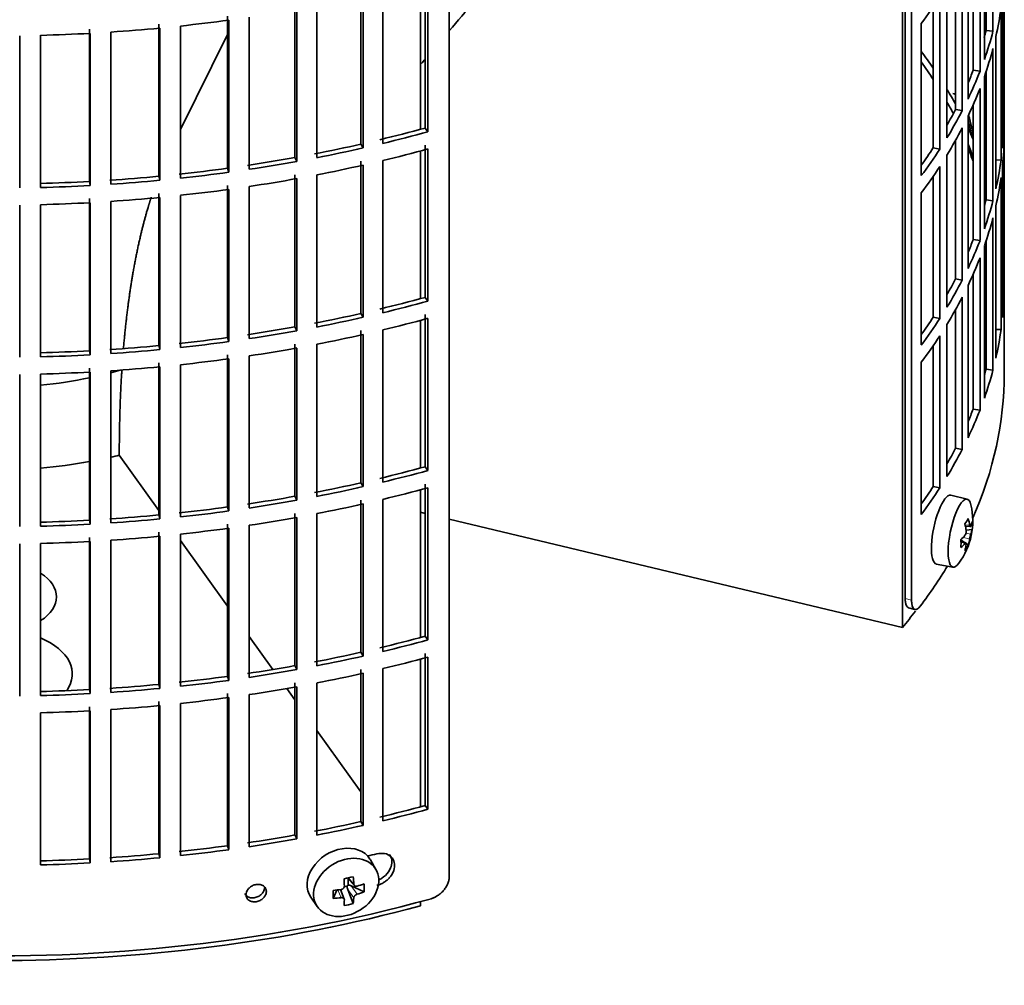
# Model space of a CAD drawing. Header units: millimetres. Extents: x 434 to 1326, y -2761 to 1974.
# Tile 3 of 33: x 1180 to 1320, y -2694 to -2557. Entities that reach past the tile are written whole.
import ezdxf

# ---------------------------------------------------------------- set-up
doc = ezdxf.new("R2010")
doc.units = ezdxf.units.MM
for name, color, linetype in [('M5X8_UNI7687', 7, 'Continuous'), ('VSI184-254_GIUNT', 7, 'Continuous'), ('VSI344-454_FILTR', 7, 'Continuous'), ('VSI344-454_SUPPO', 7, 'Continuous')]:
    doc.layers.add(name, color=color, linetype=linetype)

# ---------------------------------------------------------------- blocks, each defined once
blk = doc.blocks.new('SE4')
at = {"layer": 'M5X8_UNI7687', "color": 7, "linetype": 'Continuous', "lineweight": 35}
for p, q in [((1314.5, -2624.99), (1312.17, -2624.42)), ((1314.26, -2628.84), (1314.94, -2628.89)), ((1315.21, -2629.3), (1314.36, -2629.39)), ((1314.14, -2631.14), (1313.62, -2630.75)), ((1314.32, -2631.21), (1313.63, -2630.97)), ((1314.65, -2631.54), (1314.34, -2631.3)), ((1310.11, -2634.21), (1312.47, -2634.64)), ((1230.45, -2677.67), (1229.66, -2676.27)), ((1226.38, -2678.86), (1227.39, -2679.94)), ((1226.51, -2679), (1226.51, -2679.85)), ((1224.36, -2681.76), (1224.89, -2680.57)), ((1225.94, -2681.85), (1225.39, -2680.51)), ((1226.34, -2680.04), (1225.91, -2680.13)), ((1227.21, -2682.5), (1226.44, -2680.49)), ((1228.75, -2680.83), (1226.91, -2679.98)), ((1221.2, -2681.6), (1222.11, -2682.92))]:
    blk.add_line(p, q, dxfattribs=at)
at = {"layer": 'M5X8_UNI7687', "color": 4, "linetype": 'Continuous', "lineweight": 9}
for p, q in [((1314.21, -2628.62), (1314.85, -2628.67)), ((1314.33, -2629.81), (1315.02, -2629.97)), ((1314.19, -2631.28), (1313.63, -2631.08)), ((1314.85, -2630.65), (1313.91, -2630.43)), ((1226.48, -2678.84), (1227.29, -2679.71)), ((1225.49, -2681.66), (1225.04, -2680.56)), ((1227.29, -2681.69), (1226.44, -2680.49)), ((1226.91, -2679.98), (1227.76, -2681.18))]:
    blk.add_line(p, q, dxfattribs=at)
at = {"layer": 'M5X8_UNI7687', "color": 7, "linetype": 'Continuous', "lineweight": 35}
for centre, start, end in [((1305.3, -2573.87), 0.9618, 20.2466), ((1305.3, -2628.09), 323.0972, 13.1681)]:
    blk.add_arc(centre, 10, start, end, dxfattribs=at)
for centre, major_axis, ratio, start_param, end_param in [((1313.48, -2572.15), (1.01, -4.83), 0.279258, 2.875662, 3.13351), ((1313.48, -2572.15), (1.01, -4.83), 0.279258, 1.309438, 1.74625), ((1311.13, -2629.31), (1.03, 4.89), 0.279258, 0, 3.149676), ((1313.48, -2629.81), (-1.01, -4.83), 0.279258, 2.602715, 6.283185), ((1311.13, -2629.31), (1.03, 4.89), 0.279258, 6.275102, 6.283185), ((1307.38, -2631.03), (7.56, 5.34), 0.305094, -0.70884, -0.559147), ((1305.37, -2628.01), (7.78, -6.28), 0.739997, 0.659835, 0.774395), ((1305.26, -2628.18), (9.07, -4.21), 0.788675, 0.472009, 0.586568), ((1305.31, -2628.22), (9.95, 0.98), 0.550814, -0.283422, -0.168863), ((1306.33, -2630.19), (8.32, 4.07), 0.785719, 5.841156, 5.990848), ((1305.31, -2628.22), (9.95, 0.98), 0.550814, -0.64024, -0.525681), ((1305.31, -2627.97), (9.95, -1.02), 0.599492, 6.115611, 6.23017), ((1308.42, -2626.86), (3.38, -8.62), 0.459156, 0.788486, 0.938178), ((1305.31, -2627.97), (9.95, -1.02), 0.599492, -0.524392, -0.409833), ((1305.37, -2628.01), (7.78, -6.28), 0.739997, 0.303018, 0.417577), ((1307.38, -2626.02), (6.53, -6.56), 0.631658, 0.068863, 0.218555), ((1305.26, -2628.18), (9.07, -4.21), 0.788675, 0.115191, 0.22975), ((1313.48, -2629.81), (-1.01, -4.83), 0.279258, 0, 0.538878), ((1225.36, -2678.83), (4.23, 2.67), 0.767256, 0, 3.174849), ((1225.36, -2678.83), (4.23, 2.67), 0.767256, 6.249929, 6.283185), ((1224, -2679.17), (9.07, 1.85), 0.019763, -1.362564, -1.212872), ((1223.39, -2675.44), (1.53, -9.88), 0.211325, 1.060011, 1.174571), ((1223.1, -2675.51), (2.6, -9.66), 0.345066, 1.029371, 1.14393), ((1226.88, -2676.06), (-1.49, -9.14), 0.222064, -1.011937, -0.862245), ((1223.25, -2675.6), (9.99, 0.35), 0.508283, 4.80694, 4.9215), ((1226.75, -2680.16), (-0.426, -0.263), 0.771805, 4.793187, 5.319985), ((1226.92, -2680.39), (-0.389, 0.866), 0.498877, 0.936528, 1.454729), ((1226.92, -2680.39), (-0.787, 0.46), 0.398513, 4.948942, 5.467143), ((1223.25, -2675.6), (9.99, 0.35), 0.508283, -1.119427, -1.004868), ((1221.12, -2677.27), (5.99, -7.06), 0.675161, 0.597011, 0.746703), ((1223.25, -2675.35), (9.99, -0.39), 0.642024, 4.849519, 4.964078), ((1223.39, -2675.44), (1.53, -9.88), 0.211325, 0.703193, 0.817753), ((1223.1, -2675.51), (2.6, -9.66), 0.345066, 0.672553, 0.787113), ((1223.25, -2675.35), (9.99, -0.39), 0.642024, -1.076849, -0.96229), ((1224, -2674.16), (8.01, -4.64), 0.916989, 5.413008, 5.5627)]:
    blk.add_ellipse(centre, major_axis=major_axis, ratio=ratio, start_param=start_param, end_param=end_param, dxfattribs=at)
blk.add_ellipse((1226.22, -2680.19), major_axis=(-4.17, -2.63), ratio=0.767256, dxfattribs=at)
for points in [[(1314.85, -2628.67), (1314.85, -2628.69), (1314.85, -2628.72), (1314.86, -2628.75), (1314.87, -2628.78), (1314.88, -2628.81), (1314.89, -2628.83), (1314.9, -2628.86), (1314.91, -2628.87), (1314.92, -2628.88), (1314.93, -2628.89), (1314.95, -2628.89), (1314.96, -2628.89), (1314.97, -2628.88), (1314.98, -2628.87), (1314.99, -2628.86), (1315.01, -2628.84), (1315.01, -2628.82), (1315.02, -2628.81)], [(1314.19, -2630.12), (1314.2, -2630.11), (1314.22, -2630.09), (1314.24, -2630.06), (1314.26, -2630.03), (1314.27, -2629.99), (1314.29, -2629.95), (1314.31, -2629.91), (1314.32, -2629.86), (1314.34, -2629.82), (1314.35, -2629.77), (1314.36, -2629.72), (1314.36, -2629.67), (1314.37, -2629.62), (1314.37, -2629.58), (1314.37, -2629.53), (1314.37, -2629.49), (1314.36, -2629.46), (1314.36, -2629.44)], [(1315.02, -2629.97), (1315.01, -2629.98), (1315.01, -2630), (1314.99, -2630.03), (1314.98, -2630.07), (1314.97, -2630.11), (1314.96, -2630.15), (1314.95, -2630.19), (1314.93, -2630.24), (1314.92, -2630.28), (1314.91, -2630.33), (1314.9, -2630.38), (1314.89, -2630.43), (1314.88, -2630.47), (1314.87, -2630.52), (1314.86, -2630.56), (1314.85, -2630.6), (1314.85, -2630.63), (1314.85, -2630.65)], [(1314.36, -2631.42), (1314.36, -2631.4), (1314.37, -2631.38), (1314.37, -2631.34), (1314.37, -2631.31), (1314.37, -2631.29), (1314.36, -2631.26), (1314.36, -2631.24), (1314.35, -2631.23), (1314.34, -2631.22), (1314.32, -2631.21), (1314.31, -2631.21), (1314.29, -2631.21), (1314.27, -2631.21), (1314.26, -2631.22), (1314.24, -2631.24), (1314.22, -2631.26), (1314.2, -2631.27), (1314.19, -2631.28)], [(1225.49, -2680.5), (1225.51, -2680.5), (1225.54, -2680.49), (1225.59, -2680.48), (1225.63, -2680.46), (1225.68, -2680.44), (1225.72, -2680.42), (1225.76, -2680.39), (1225.8, -2680.36), (1225.83, -2680.32), (1225.86, -2680.28), (1225.89, -2680.25), (1225.91, -2680.21), (1225.93, -2680.16), (1225.94, -2680.12), (1225.95, -2680.08), (1225.96, -2680.04), (1225.96, -2680.01), (1225.96, -2679.99)], [(1227.29, -2679.71), (1227.3, -2679.73), (1227.3, -2679.76), (1227.31, -2679.8), (1227.32, -2679.83), (1227.34, -2679.87), (1227.36, -2679.9), (1227.38, -2679.93), (1227.41, -2679.96), (1227.44, -2679.98), (1227.48, -2680), (1227.51, -2680.02), (1227.55, -2680.03), (1227.59, -2680.04), (1227.63, -2680.04), (1227.67, -2680.04), (1227.72, -2680.03), (1227.75, -2680.03), (1227.76, -2680.02)], [(1225.96, -2681.97), (1225.96, -2681.95), (1225.96, -2681.93), (1225.95, -2681.89), (1225.94, -2681.86), (1225.93, -2681.83), (1225.91, -2681.8), (1225.89, -2681.77), (1225.86, -2681.75), (1225.83, -2681.72), (1225.8, -2681.7), (1225.76, -2681.68), (1225.72, -2681.67), (1225.68, -2681.66), (1225.63, -2681.66), (1225.59, -2681.65), (1225.54, -2681.65), (1225.51, -2681.66), (1225.49, -2681.66)], [(1227.76, -2681.18), (1227.75, -2681.19), (1227.72, -2681.2), (1227.67, -2681.21), (1227.63, -2681.24), (1227.59, -2681.26), (1227.55, -2681.29), (1227.51, -2681.32), (1227.48, -2681.35), (1227.44, -2681.38), (1227.41, -2681.42), (1227.38, -2681.46), (1227.36, -2681.5), (1227.34, -2681.53), (1227.32, -2681.57), (1227.31, -2681.61), (1227.3, -2681.65), (1227.3, -2681.67), (1227.29, -2681.69)]]:
    blk.add_open_spline(points, degree=3, dxfattribs=at)
at = {"layer": 'VSI184-254_GIUNT', "color": 7, "linetype": 'Continuous', "lineweight": 35}
for start_param, end_param in [(4.877649, 5.059742), (-1.14036, -1.10355)]:
    blk.add_ellipse((1176.28, -2586.28), major_axis=(39.5, 0), ratio=0.57735, start_param=start_param, end_param=end_param, dxfattribs=at)
at = {"layer": 'VSI344-454_FILTR', "color": 7, "linetype": 'Continuous', "lineweight": 35}
for p, q in [((1319.78, -2599.75), (1319.78, -2453.26)), ((1240.87, -2678.64), (1240.87, -2457.36)), ((1305.69, -2639.1), (1305.69, -2499.58)), ((1306.6, -2639.34), (1306.6, -2498.84)), ((1318.17, -2558.45), (1318.17, -2536.81)), ((1317.18, -2558.35), (1317.18, -2540.12)), ((1316.95, -2562.45), (1316.95, -2540.81)), ((1316.33, -2564.14), (1316.33, -2542.5)), ((1315.36, -2564), (1315.36, -2544.85)), ((1314.63, -2568.08), (1314.63, -2546.44)), ((1313.8, -2569.73), (1313.8, -2548.09)), ((1312.85, -2569.55), (1312.85, -2549.87)), ((1319.77, -2571.02), (1319.77, -2549.38)), ((1237.44, -2572.21), (1237.44, -2550.57)), ((1237.84, -2572.73), (1237.84, -2551.1)), ((1228.31, -2574.49), (1228.31, -2552.85)), ((1231.42, -2574.39), (1231.42, -2552.75)), ((1311.63, -2573.59), (1311.63, -2551.96)), ((1228.65, -2575.03), (1228.65, -2553.39)), ((1310.61, -2575.21), (1310.61, -2553.58)), ((1319.53, -2575.07), (1319.53, -2553.44)), ((1218.93, -2576.4), (1218.93, -2554.76)), ((1219.2, -2576.95), (1219.2, -2555.31)), ((1222.04, -2576.42), (1222.04, -2554.78)), ((1309.68, -2575), (1309.68, -2554.96)), ((1319.32, -2576.79), (1319.32, -2555.16)), ((1199.59, -2579.06), (1199.59, -2557.42)), ((1209.34, -2577.92), (1209.34, -2556.29)), ((1209.55, -2578.49), (1209.55, -2556.85)), ((1212.44, -2578.07), (1212.44, -2556.43)), ((1307.98, -2578.98), (1307.98, -2557.34)), ((1189.73, -2579.8), (1189.73, -2558.16)), ((1189.8, -2580.38), (1189.8, -2558.74)), ((1192.76, -2580.2), (1192.76, -2558.56)), ((1199.73, -2579.63), (1199.73, -2557.99)), ((1202.67, -2579.33), (1202.67, -2557.7)), ((1317.18, -2558.35), (1318.17, -2558.45)), ((1179.8, -2580.72), (1179.8, -2559.08)), ((1182.78, -2580.66), (1182.78, -2559.02)), ((1318.58, -2580.83), (1318.58, -2559.19)), ((1318.17, -2582.54), (1318.17, -2560.9)), ((1315.36, -2564), (1316.33, -2564.14)), ((1317.18, -2582.44), (1317.18, -2564.21)), ((1316.95, -2586.54), (1316.95, -2564.9)), ((1316.33, -2588.22), (1316.33, -2566.59)), ((1312.85, -2569.55), (1313.8, -2569.73)), ((1315.36, -2588.08), (1315.36, -2568.93)), ((1314.63, -2592.16), (1314.63, -2570.53)), ((1319.53, -2571.01), (1319.77, -2571.02)), ((1237.44, -2572.21), (1237.84, -2572.73)), ((1313.8, -2593.82), (1313.8, -2572.18)), ((1312.85, -2593.64), (1312.85, -2573.95)), ((1319.77, -2595.1), (1319.77, -2573.47)), ((1228.31, -2574.49), (1228.65, -2575.03)), ((1237.44, -2596.29), (1237.44, -2574.66)), ((1237.84, -2596.82), (1237.84, -2575.18)), ((1309.68, -2575), (1310.61, -2575.21)), ((1218.93, -2576.4), (1219.2, -2576.95)), ((1228.31, -2598.57), (1228.31, -2576.94)), ((1231.42, -2598.47), (1231.42, -2576.84)), ((1311.63, -2597.68), (1311.63, -2576.04)), ((1318.58, -2576.75), (1319.32, -2576.79)), ((1209.34, -2577.92), (1209.55, -2578.49)), ((1228.65, -2599.12), (1228.65, -2577.48)), ((1310.61, -2599.3), (1310.61, -2577.66)), ((1319.53, -2599.16), (1319.53, -2577.52)), ((1189.73, -2579.8), (1189.8, -2580.38)), ((1199.59, -2579.06), (1199.73, -2579.63)), ((1218.93, -2600.48), (1218.93, -2578.85)), ((1219.2, -2601.04), (1219.2, -2579.4)), ((1222.04, -2600.51), (1222.04, -2578.87)), ((1309.68, -2599.08), (1309.68, -2579.05)), ((1319.32, -2600.88), (1319.32, -2579.24)), ((1209.34, -2602.01), (1209.34, -2580.37)), ((1209.55, -2602.57), (1209.55, -2580.94)), ((1212.44, -2602.16), (1212.44, -2580.52)), ((1189.73, -2603.89), (1189.73, -2582.25)), ((1192.76, -2604.28), (1192.76, -2582.65)), ((1199.59, -2603.15), (1199.59, -2581.51)), ((1199.73, -2603.72), (1199.73, -2582.08)), ((1202.67, -2603.42), (1202.67, -2581.78)), ((1307.98, -2603.06), (1307.98, -2581.43)), ((1317.18, -2582.44), (1318.17, -2582.54)), ((1179.8, -2604.81), (1179.8, -2583.17)), ((1182.78, -2604.75), (1182.78, -2583.11)), ((1189.8, -2604.46), (1189.8, -2582.83)), ((1318.58, -2604.92), (1318.58, -2583.28)), ((1318.17, -2606.62), (1318.17, -2584.99)), ((1315.36, -2588.08), (1316.33, -2588.22)), ((1316.95, -2610.62), (1316.95, -2588.99)), ((1317.18, -2606.52), (1317.18, -2588.3)), ((1316.33, -2612.31), (1316.33, -2590.67)), ((1312.85, -2593.64), (1313.8, -2593.82)), ((1315.36, -2612.17), (1315.36, -2593.02)), ((1314.63, -2616.25), (1314.63, -2594.61)), ((1319.53, -2595.1), (1319.77, -2595.1)), ((1237.44, -2596.29), (1237.84, -2596.82)), ((1313.8, -2617.91), (1313.8, -2596.27)), ((1312.85, -2617.73), (1312.85, -2598.04)), ((1228.31, -2598.57), (1228.65, -2599.12)), ((1237.44, -2620.38), (1237.44, -2598.74)), ((1237.84, -2620.91), (1237.84, -2599.27)), ((1309.68, -2599.08), (1310.61, -2599.3)), ((1218.93, -2600.48), (1219.2, -2601.04)), ((1311.63, -2621.77), (1311.63, -2600.13)), ((1318.58, -2600.84), (1319.32, -2600.88)), ((1209.34, -2602.01), (1209.55, -2602.57)), ((1228.31, -2622.66), (1228.31, -2601.02)), ((1228.65, -2623.2), (1228.65, -2601.57)), ((1231.42, -2622.56), (1231.42, -2600.92)), ((1310.61, -2623.39), (1310.61, -2601.75)), ((1319.78, -2607.1), (1319.78, -2602.2)), ((1199.59, -2603.15), (1199.73, -2603.72)), ((1218.93, -2624.57), (1218.93, -2602.93)), ((1219.2, -2625.13), (1219.2, -2603.49)), ((1222.04, -2624.59), (1222.04, -2602.96)), ((1309.68, -2623.17), (1309.68, -2603.14)), ((1189.73, -2603.89), (1189.8, -2604.46)), ((1209.34, -2626.1), (1209.34, -2604.46)), ((1209.55, -2626.66), (1209.55, -2605.02)), ((1212.44, -2626.24), (1212.44, -2604.61)), ((1189.73, -2627.97), (1189.73, -2606.34)), ((1199.59, -2627.23), (1199.59, -2605.6)), ((1199.73, -2627.8), (1199.73, -2606.17)), ((1202.67, -2627.51), (1202.67, -2605.87)), ((1307.98, -2627.15), (1307.98, -2605.51)), ((1179.8, -2628.89), (1179.8, -2607.26)), ((1182.78, -2628.83), (1182.78, -2607.2)), ((1189.8, -2628.55), (1189.8, -2606.91)), ((1192.76, -2628.37), (1192.76, -2606.73)), ((1317.18, -2606.52), (1318.17, -2606.62)), ((1315.36, -2612.17), (1316.33, -2612.31)), ((1312.85, -2617.73), (1313.8, -2617.91)), ((1237.44, -2620.38), (1237.84, -2620.91)), ((1228.31, -2622.66), (1228.65, -2623.2)), ((1237.44, -2644.47), (1237.44, -2622.83)), ((1309.68, -2623.17), (1310.61, -2623.39)), ((1218.93, -2624.57), (1219.2, -2625.13)), ((1237.84, -2644.99), (1237.84, -2623.36)), ((1228.31, -2646.75), (1228.31, -2625.11)), ((1228.65, -2647.29), (1228.65, -2625.65)), ((1231.42, -2646.65), (1231.42, -2625.01)), ((1199.59, -2627.23), (1199.73, -2627.8)), ((1209.34, -2626.1), (1209.55, -2626.66)), ((1218.93, -2648.66), (1218.93, -2627.02)), ((1222.04, -2648.68), (1222.04, -2627.04)), ((1189.73, -2627.97), (1189.8, -2628.55)), ((1209.34, -2650.18), (1209.34, -2628.55)), ((1212.44, -2650.33), (1212.44, -2628.69)), ((1219.2, -2649.21), (1219.2, -2627.57)), ((1199.59, -2651.32), (1199.59, -2629.68)), ((1199.73, -2651.89), (1199.73, -2630.25)), ((1202.67, -2651.59), (1202.67, -2629.96)), ((1209.55, -2650.75), (1209.55, -2629.11)), ((1179.8, -2652.98), (1179.8, -2631.34)), ((1182.78, -2652.92), (1182.78, -2631.28)), ((1189.73, -2652.06), (1189.73, -2630.42)), ((1189.8, -2652.64), (1189.8, -2631)), ((1192.76, -2652.46), (1192.76, -2630.82)), ((1306.17, -2640.42), (1307.08, -2640.66)), ((1237.44, -2644.47), (1237.84, -2644.99)), ((1228.31, -2646.75), (1228.65, -2647.29)), ((1237.44, -2668.55), (1237.44, -2646.92)), ((1237.84, -2669.08), (1237.84, -2647.44)), ((1218.93, -2648.66), (1219.2, -2649.21)), ((1228.31, -2670.83), (1228.31, -2649.2)), ((1228.65, -2671.38), (1228.65, -2649.74)), ((1231.42, -2670.73), (1231.42, -2649.09)), ((1209.34, -2650.18), (1209.55, -2650.75)), ((1218.93, -2672.74), (1218.93, -2651.11)), ((1222.04, -2672.77), (1222.04, -2651.13)), ((1189.73, -2652.06), (1189.8, -2652.64)), ((1199.59, -2651.32), (1199.73, -2651.89)), ((1209.34, -2674.27), (1209.34, -2652.63)), ((1219.2, -2673.3), (1219.2, -2651.66)), ((1199.59, -2675.41), (1199.59, -2653.77)), ((1202.67, -2675.68), (1202.67, -2654.04)), ((1209.55, -2674.83), (1209.55, -2653.2)), ((1212.44, -2674.42), (1212.44, -2652.78)), ((1182.78, -2677.01), (1182.78, -2655.37)), ((1189.73, -2676.15), (1189.73, -2654.51)), ((1189.8, -2676.72), (1189.8, -2655.09)), ((1192.76, -2676.54), (1192.76, -2654.91)), ((1199.73, -2675.98), (1199.73, -2654.34)), ((1237.44, -2668.55), (1237.84, -2669.08)), ((1228.31, -2670.83), (1228.65, -2671.38)), ((1218.93, -2672.74), (1219.2, -2673.3)), ((1209.34, -2674.27), (1209.55, -2674.83)), ((1189.73, -2676.15), (1189.8, -2676.72)), ((1199.59, -2675.41), (1199.73, -2675.98))]:
    blk.add_line(p, q, dxfattribs=at)
at = {"layer": 'VSI344-454_FILTR', "color": 4, "linetype": 'Continuous', "lineweight": 9}
for p, q in [((1306.6, -2639.34), (1305.69, -2639.1)), ((1214.87, -2680.78), (1214.61, -2680.22))]:
    blk.add_line(p, q, dxfattribs=at)
at = {"layer": 'VSI344-454_FILTR', "color": 7, "linetype": 'Continuous', "lineweight": 35}
for centre, major_axis, start_param, end_param in [((1176.28, -2524.43), (143.5, 0), -0.40848, -0.359465), ((1176.28, -2548.52), (143.5, 0), -0.129227, -0.080212), ((1176.28, -2476.26), (143.5, 0), -1.385871, -1.336842), ((1176.28, -2570.16), (142.5, 0), 0.149853, 0.160574), ((1176.28, -2476.26), (143.5, 0), 4.757688, 4.806717), ((1176.28, -2476.26), (143.5, 0), -1.455685, -1.406655), ((1176.28, -2546.07), (142.5, 0), -0.161977, -0.149853), ((1176.28, -2546.07), (143.5, 0), -0.199041, -0.150025), ((1176.28, -2594.24), (143.5, 0), 0.37741, 0.40848), ((1176.28, -2548.52), (143.5, 0), -0.199041, -0.150025), ((1176.28, -2594.24), (142.5, 0), 0.359293, 0.39195), ((1176.28, -2546.07), (142.5, 0), -0.24208, -0.219666), ((1176.28, -2546.07), (143.5, 0), -0.268854, -0.219838), ((1176.28, -2594.24), (143.5, 0), 0.312025, 0.338667), ((1176.28, -2548.52), (143.5, 0), -0.268854, -0.219838), ((1176.28, -2594.24), (142.5, 0), 0.297119, 0.318145), ((1176.28, -2546.07), (142.5, 0), -0.318145, -0.28948), ((1176.28, -2546.07), (143.5, 0), -0.338667, -0.289652), ((1176.28, -2570.16), (143.5, 0), 6.223771, 6.272786), ((1176.28, -2497.9), (142.5, 0), -1.176604, -1.127231), ((1176.28, -2497.9), (143.5, 0), -1.176432, -1.127403), ((1176.28, -2548.52), (143.5, 0), -0.338667, -0.289652), ((1176.28, -2594.24), (143.5, 0), 0.248961, 0.268854), ((1176.28, -2572.6), (143.5, 0), 6.223771, 6.272786), ((1176.28, -2497.9), (142.5, 0), -1.246417, -1.197044), ((1176.28, -2497.9), (143.5, 0), -1.246245, -1.197216), ((1176.28, -2500.34), (143.5, 0), -1.176432, -1.127403), ((1176.28, -2546.07), (142.5, 0), -0.39195, -0.359293), ((1176.28, -2546.07), (143.5, 0), -0.40848, -0.359465), ((1176.28, -2594.24), (142.5, 0), 0.219666, 0.24208), ((1176.28, -2497.9), (142.5, 0), -1.31623, -1.266857), ((1176.28, -2497.9), (143.5, 0), -1.316058, -1.267029), ((1176.28, -2570.16), (143.5, 0), -0.129227, -0.080212), ((1176.28, -2497.9), (142.5, 0), -1.386044, -1.33667), ((1176.28, -2500.34), (143.5, 0), -1.246245, -1.197216), ((1176.28, -2548.52), (143.5, 0), -0.40848, -0.359465), ((1176.28, -2594.24), (143.5, 0), 0.190538, 0.199041), ((1176.28, -2497.9), (142.5, 0), 4.757515, 4.806889), ((1176.28, -2497.9), (142.5, 0), -1.455857, -1.406483), ((1176.28, -2497.9), (143.5, 0), -1.455685, -1.406655), ((1176.28, -2497.9), (143.5, 0), -1.385871, -1.336842), ((1176.28, -2500.34), (143.5, 0), -1.316058, -1.267029), ((1176.28, -2572.6), (143.5, 0), -0.129227, -0.080212), ((1176.28, -2497.9), (143.5, 0), 4.757688, 4.806717), ((1176.28, -2500.34), (143.5, 0), -1.385871, -1.336842), ((1176.28, -2594.24), (142.5, 0), 0.149853, 0.160574), ((1176.28, -2500.34), (143.5, 0), -1.455685, -1.406655), ((1176.28, -2570.16), (142.5, 0), -0.160574, -0.149853), ((1176.28, -2570.16), (143.5, 0), -0.199041, -0.150025), ((1176.28, -2500.34), (143.5, 0), 4.757688, 4.806717), ((1176.28, -2572.6), (143.5, 0), -0.199041, -0.150025), ((1176.28, -2570.16), (142.5, 0), -0.24208, -0.219666), ((1176.28, -2570.16), (143.5, 0), -0.268854, -0.219838), ((1176.28, -2572.6), (143.5, 0), -0.268854, -0.219838), ((1176.28, -2570.16), (142.5, 0), -0.318145, -0.28948), ((1176.28, -2570.16), (143.5, 0), -0.338667, -0.289652), ((1176.28, -2594.24), (143.5, 0), 6.223771, 6.272786), ((1176.28, -2521.98), (142.5, 0), -1.176604, -1.127231), ((1176.28, -2572.6), (143.5, 0), -0.338667, -0.289652), ((1176.28, -2521.98), (143.5, 0), -1.176432, -1.127403), ((1176.28, -2521.98), (142.5, 0), -1.246417, -1.197044), ((1176.28, -2521.98), (143.5, 0), -1.246245, -1.197216), ((1176.28, -2524.43), (143.5, 0), -1.176432, -1.127403), ((1176.28, -2570.16), (142.5, 0), -0.39195, -0.359293), ((1176.28, -2570.16), (143.5, 0), -0.40848, -0.359465), ((1176.28, -2521.98), (142.5, 0), -1.31623, -1.266857), ((1176.28, -2521.98), (142.5, 0), -1.386044, -1.33667), ((1176.28, -2521.98), (143.5, 0), -1.316058, -1.267029), ((1176.28, -2524.43), (143.5, 0), -1.246245, -1.197216), ((1176.28, -2572.6), (143.5, 0), -0.40848, -0.359465), ((1176.28, -2594.24), (143.5, 0), -0.129227, -0.080212), ((1176.28, -2521.98), (142.5, 0), -1.455857, -1.406483), ((1176.28, -2521.98), (143.5, 0), -1.385871, -1.336842), ((1176.28, -2524.43), (143.5, 0), -1.316058, -1.267029), ((1176.28, -2521.98), (142.5, 0), 4.757515, 4.806889), ((1176.28, -2521.98), (143.5, 0), 4.757688, 4.806717), ((1176.28, -2521.98), (143.5, 0), -1.455685, -1.406655), ((1176.28, -2524.43), (143.5, 0), -1.385871, -1.336842), ((1176.28, -2524.43), (143.5, 0), -1.455685, -1.406655), ((1176.28, -2607.1), (143.5, 0), 3.141593, 5.158357), ((1176.28, -2524.43), (143.5, 0), 4.757688, 4.806717), ((1176.28, -2607.1), (-143.5, 0), 2.890798, 3.141593), ((1176.28, -2594.24), (142.5, 0), -0.160574, -0.149853), ((1176.28, -2594.24), (143.5, 0), -0.199041, -0.150025), ((1176.28, -2594.24), (142.5, 0), -0.24208, -0.219666), ((1176.28, -2594.24), (143.5, 0), -0.268854, -0.219838), ((1176.28, -2594.24), (142.5, 0), -0.318145, -0.28948), ((1176.28, -2594.24), (143.5, 0), -0.338667, -0.289652), ((1176.28, -2546.07), (142.5, 0), -1.176604, -1.127231), ((1176.28, -2546.07), (143.5, 0), -1.176432, -1.127403), ((1176.28, -2546.07), (142.5, 0), -1.246417, -1.197044), ((1176.28, -2546.07), (143.5, 0), -1.246245, -1.197216), ((1176.28, -2594.24), (142.5, 0), -0.39195, -0.359293), ((1176.28, -2546.07), (142.5, 0), -1.31623, -1.266857), ((1176.28, -2548.52), (143.5, 0), -1.176432, -1.127403), ((1176.28, -2594.24), (143.5, 0), -0.40848, -0.359465), ((1176.28, -2546.07), (143.5, 0), -1.316058, -1.267029), ((1176.28, -2548.52), (143.5, 0), -1.246245, -1.197216), ((1176.28, -2546.07), (142.5, 0), -1.455857, -1.406483), ((1176.28, -2546.07), (142.5, 0), -1.386044, -1.33667), ((1176.28, -2546.07), (143.5, 0), -1.385871, -1.336842), ((1176.28, -2546.07), (142.5, 0), 4.757515, 4.806889), ((1176.28, -2546.07), (143.5, 0), 4.757688, 4.806717), ((1176.28, -2546.07), (143.5, 0), -1.455685, -1.406655), ((1176.28, -2548.52), (143.5, 0), -1.316058, -1.267029), ((1176.28, -2548.52), (143.5, 0), -1.455685, -1.406655), ((1176.28, -2548.52), (143.5, 0), -1.385871, -1.336842), ((1176.28, -2548.52), (143.5, 0), 4.757688, 4.806717), ((1176.28, -2607.1), (-143.5, 0), -3.552654, -3.478605), ((1176.28, -2570.16), (142.5, 0), -1.176604, -1.127231), ((1176.28, -2570.16), (143.5, 0), -1.176432, -1.127403), ((1176.28, -2570.16), (142.5, 0), -1.246417, -1.197044), ((1176.28, -2570.16), (143.5, 0), -1.246245, -1.197216), ((1176.28, -2572.6), (143.5, 0), -1.176432, -1.127403), ((1176.28, -2570.16), (142.5, 0), -1.31623, -1.266857), ((1176.28, -2570.16), (143.5, 0), -1.316058, -1.267029), ((1176.28, -2572.6), (143.5, 0), -1.246245, -1.197216), ((1176.28, -2570.16), (142.5, 0), -1.386044, -1.33667), ((1176.28, -2570.16), (143.5, 0), -1.385871, -1.336842), ((1176.28, -2570.16), (142.5, 0), 4.757515, 4.806889), ((1176.28, -2570.16), (143.5, 0), 4.757688, 4.806717), ((1176.28, -2570.16), (142.5, 0), -1.455857, -1.406483), ((1176.28, -2570.16), (143.5, 0), -1.455685, -1.406655), ((1176.28, -2572.6), (143.5, 0), -1.316058, -1.267029), ((1176.28, -2572.6), (143.5, 0), -1.385871, -1.336842), ((1176.28, -2572.6), (143.5, 0), 4.757688, 4.806717), ((1176.28, -2572.6), (143.5, 0), -1.455685, -1.406655), ((1176.28, -2594.24), (142.5, 0), -1.176604, -1.127231), ((1176.28, -2594.24), (143.5, 0), -1.176432, -1.127403), ((1176.28, -2594.24), (142.5, 0), -1.246417, -1.197044), ((1176.28, -2594.24), (143.5, 0), -1.246245, -1.197216), ((1176.28, -2594.24), (142.5, 0), -1.31623, -1.266857), ((1176.28, -2594.24), (143.5, 0), -1.316058, -1.267029), ((1176.28, -2594.24), (142.5, 0), -1.386044, -1.33667), ((1176.28, -2594.24), (143.5, 0), -1.385871, -1.336842), ((1176.28, -2594.24), (142.5, 0), 4.757515, 4.806889), ((1176.28, -2594.24), (142.5, 0), -1.455857, -1.406483), ((1176.28, -2594.24), (143.5, 0), -1.455685, -1.406655), ((1176.28, -2598.73), (143.5, 0), -1.192685, -1.182853), ((1176.28, -2594.24), (143.5, 0), 4.757688, 4.806717)]:
    blk.add_ellipse(centre, major_axis=major_axis, ratio=0.57735, start_param=start_param, end_param=end_param, dxfattribs=at)
for points, knots in [([(1319.78, -2602.2), (1319.78, -2602.26), (1319.78, -2602.36), (1319.78, -2602.48), (1319.78, -2602.49), (1319.77, -2602.27), (1319.77, -2601.86), (1319.77, -2601.31), (1319.78, -2600.78), (1319.78, -2600.34), (1319.78, -2600), (1319.78, -2599.84), (1319.78, -2599.75)], [0, 0, 0, 0, 0.064066, 0.126815, 0.254692, 0.378277, 0.50107, 0.625893, 0.749447, 0.833633, 0.916759, 1, 1, 1, 1]), ([(1319.78, -2600.98), (1319.78, -2601.06), (1319.78, -2601.28), (1319.78, -2601.61), (1319.78, -2601.95), (1319.78, -2602.12), (1319.78, -2602.2)], [0.6954056, 0.6954056, 0.6954056, 0.6954056, 0.7494469, 0.8336333, 0.9167592, 1, 1, 1, 1]), ([(1306.17, -2640.42), (1306.13, -2640.41), (1306.03, -2640.36), (1305.9, -2640.21), (1305.8, -2639.97), (1305.74, -2639.74), (1305.71, -2639.55), (1305.7, -2639.33), (1305.69, -2639.18), (1305.69, -2639.1)], [0.4220372, 0.4220372, 0.4220372, 0.4220372, 0.49974, 0.6239375, 0.7501535, 0.8127421, 0.8748331, 0.9370469, 1, 1, 1, 1]), ([(1306.6, -2639.34), (1306.6, -2639.38), (1306.6, -2639.48), (1306.61, -2639.6), (1306.62, -2639.73), (1306.63, -2639.84), (1306.65, -2639.96), (1306.67, -2640.06), (1306.72, -2640.24), (1306.8, -2640.45), (1306.96, -2640.63), (1307.15, -2640.69), (1307.33, -2640.65), (1307.48, -2640.57), (1307.59, -2640.47), (1307.71, -2640.36), (1307.79, -2640.26), (1307.83, -2640.21)], [0, 0, 0, 0, 0.036092, 0.07186, 0.10742, 0.142884, 0.178369, 0.213992, 0.249865, 0.376032, 0.500265, 0.624304, 0.750267, 0.812832, 0.874898, 0.937082, 1, 1, 1, 1]), ([(1230.57, -2679.92), (1230.71, -2679.88), (1231, -2679.8), (1231.42, -2679.59), (1231.84, -2679.32), (1232.23, -2678.99), (1232.6, -2678.55), (1232.98, -2677.9), (1233.17, -2677.06), (1233, -2676.32), (1232.54, -2675.7), (1231.74, -2675.28), (1230.94, -2675.38), (1230.57, -2675.43)], [0, 0, 0, 0, 0.053459, 0.108873, 0.166241, 0.225564, 0.286842, 0.368684, 0.501097, 0.624779, 0.701219, 0.857925, 1, 1, 1, 1]), ([(1232.38, -2675.51), (1232.42, -2675.56), (1232.61, -2675.85), (1232.77, -2676.49), (1232.6, -2677.32), (1232.14, -2678.16), (1231.53, -2678.79), (1230.99, -2679.06), (1230.85, -2679.13)], [0.3390411, 0.3390411, 0.3390411, 0.3390411, 0.3686839, 0.5010967, 0.6247787, 0.7012187, 0.8579249, 0.9145567, 0.9145567, 0.9145567, 0.9145567]), ([(1238.18, -2681.85), (1238.23, -2681.83), (1238.33, -2681.8), (1238.48, -2681.75), (1238.63, -2681.69), (1238.78, -2681.62), (1238.93, -2681.55), (1239.07, -2681.46), (1239.33, -2681.3), (1239.69, -2681.03), (1240.1, -2680.6), (1240.43, -2680.13), (1240.64, -2679.72), (1240.76, -2679.38), (1240.82, -2679.13), (1240.86, -2678.88), (1240.87, -2678.72), (1240.87, -2678.64)], [0, 0, 0, 0, 0.036074, 0.071835, 0.107394, 0.142867, 0.178369, 0.214015, 0.24992, 0.375515, 0.499618, 0.623903, 0.749864, 0.812552, 0.874725, 0.937001, 1, 1, 1, 1]), ([(1211.8, -2681.08), (1211.82, -2681.14), (1211.92, -2681.28), (1212.16, -2681.51), (1212.59, -2681.69), (1213.15, -2681.7), (1213.72, -2681.52), (1214.15, -2681.22), (1214.42, -2680.87), (1214.58, -2680.55), (1214.6, -2680.33), (1214.61, -2680.22)], [0.112332, 0.112332, 0.112332, 0.112332, 0.1651632, 0.2496847, 0.3738706, 0.4991399, 0.6219592, 0.7454545, 0.8313176, 0.915596, 1, 1, 1, 1]), ([(1211.97, -2681.22), (1211.98, -2681.11), (1212, -2680.9), (1212.16, -2680.57), (1212.43, -2680.23), (1212.87, -2679.93), (1213.43, -2679.75), (1214, -2679.76), (1214.47, -2679.96), (1214.81, -2680.31), (1214.85, -2680.62), (1214.87, -2680.78)], [0, 0, 0, 0, 0.084454, 0.168831, 0.25477, 0.378375, 0.501304, 0.626685, 0.750981, 0.875806, 1, 1, 1, 1]), ([(1214.87, -2680.78), (1214.86, -2680.89), (1214.84, -2681.11), (1214.68, -2681.43), (1214.41, -2681.78), (1213.98, -2682.08), (1213.41, -2682.26), (1212.85, -2682.25), (1212.37, -2682.05), (1212.03, -2681.7), (1211.99, -2681.38), (1211.97, -2681.22)], [0, 0, 0, 0, 0.084454, 0.168831, 0.25477, 0.378375, 0.501304, 0.626685, 0.750981, 0.875806, 1, 1, 1, 1])]:
    blk.add_open_spline(points, degree=3, knots=knots, dxfattribs=at)
at = {"layer": 'VSI344-454_SUPPO', "color": 7, "linetype": 'Continuous', "lineweight": 35}
for p, q in [((1305.31, -2643.25), (1305.31, -2499.89)), ((1236.76, -2572.39), (1236.76, -2551.39)), ((1202.67, -2572.4), (1209.34, -2558.92)), ((1236.76, -2596.48), (1236.76, -2575.48)), ((1236.76, -2620.56), (1236.76, -2599.56)), ((1193.96, -2618.55), (1193.96, -2618.75)), ((1193.96, -2618.75), (1199.59, -2626.59)), ((1236.76, -2644.65), (1236.76, -2623.65)), ((1237.44, -2627.01), (1236.76, -2626.85)), ((1305.31, -2643.25), (1240.87, -2627.83)), ((1202.67, -2630.88), (1209.34, -2640.18)), ((1212.44, -2644.5), (1215.81, -2649.2)), ((1236.76, -2668.74), (1236.76, -2647.74)), ((1217.76, -2651.92), (1218.93, -2653.54)), ((1222.04, -2657.88), (1228.31, -2666.62)), ((1236.76, -2682.82), (1236.76, -2682.23))]:
    blk.add_line(p, q, dxfattribs=at)
for centre, major_axis, start_param, end_param in [((1176.28, -2594.85), (-142.5, 0), 3.361259, 3.383673), ((1176.28, -2594.85), (-142.5, 0), 3.292267, 3.302166), ((1176.28, -2594.85), (45, 0), -1.195801, -1.166986), ((1176.28, -2594.85), (45, 0), 4.857298, 5.015829), ((1176.28, -2638.88), (8.75, 0), -0.73379, 0.73379), ((1176.28, -2608.33), (-142.5, 0), -3.579922, -3.548715), ((1176.28, -2649.85), (-11, 0), 2.759244, 4.080416), ((1176.28, -2608.33), (-142.5, 0), 1.132467, 2.009125)]:
    blk.add_ellipse(centre, major_axis=major_axis, ratio=0.57735, start_param=start_param, end_param=end_param, dxfattribs=at)
for points, degree, knots in [([(1240.87, -2558.4), (1243.23, -2555.64), (1249.4, -2548.42), (1259.33, -2536.79), (1267.12, -2527.66), (1270.87, -2523.26)], 3, [0.1203128, 0.1203128, 0.1203128, 0.1203128, 0.3333333, 0.6666667, 0.9628422, 0.9628422, 0.9628422, 0.9628422]), ([(1198.5, -2582.03), (1198.25, -2582.82), (1198, -2583.66), (1196.67, -2588.18), (1195.77, -2593.62), (1195.01, -2598.23), (1194.56, -2603.45)], 2, [0.2037435, 0.2037435, 0.2037435, 0.25, 0.25, 0.5, 0.5, 0.7122289, 0.7122289, 0.7122289])]:
    blk.add_open_spline(points, degree=degree, knots=knots, dxfattribs=at)
for points, degree in [([(1236.91, -2563.03), (1237.09, -2562.83), (1237.26, -2562.62), (1237.44, -2562.42)], 3), ([(1194.33, -2606.54), (1193.96, -2612.25), (1193.96, -2618.55)], 2)]:
    blk.add_open_spline(points, degree=degree, dxfattribs=at)

msp = doc.modelspace()

# ---------------------------------------------------------------- block references
msp.add_blockref('SE4', (0, 0))

doc.saveas('drawing.dxf')
